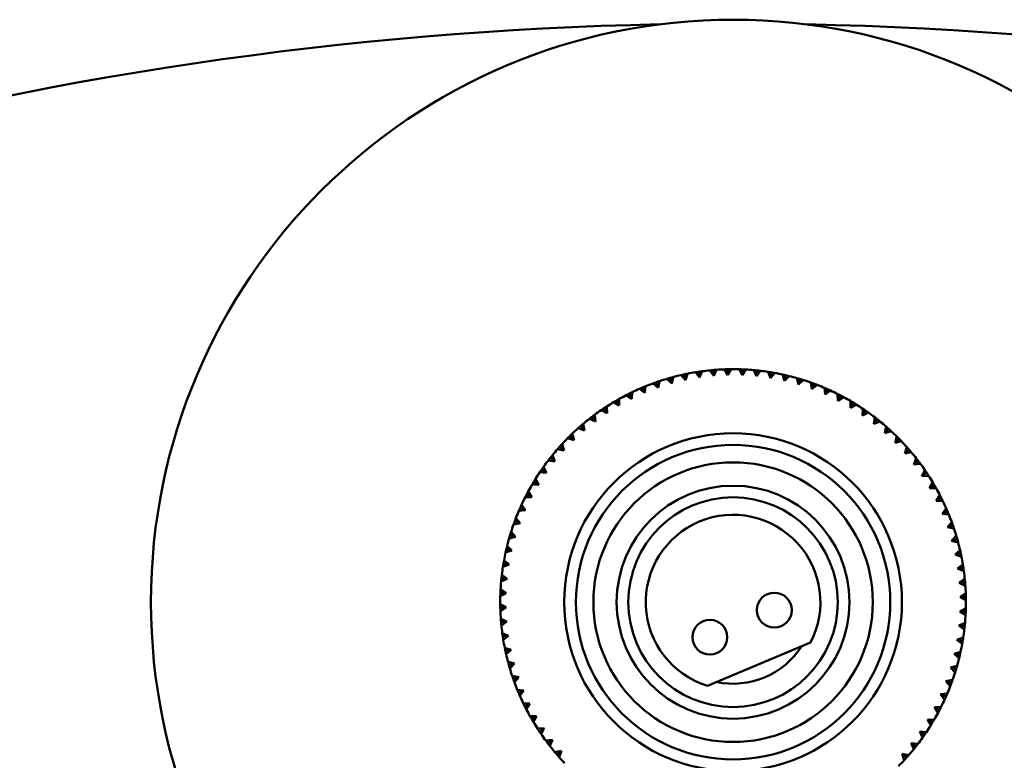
# Model space of a CAD drawing. Header units: millimetres. Extents: x 122 to 1973, y 56 to 2939.
# Tile 22 of 29: x 376 to 460, y 623 to 687. Entities that reach past the tile are written whole.
import ezdxf

# ---------------------------------------------------------------- set-up
doc = ezdxf.new("R2010")
doc.units = ezdxf.units.MM
doc.header["$LTSCALE"] = 10
doc.layers.add('Widoczne (ISO)', color=7, linetype='Continuous', lineweight=50)

msp = doc.modelspace()

# ---------------------------------------------------------------- linework, layer by layer
at = {"layer": 'Widoczne (ISO)'}
for p, q in [((432.991, 656.018), (432.606, 656.445)), ((432.886, 656.507), (432.991, 656.018)), ((433.168, 656.566), (432.991, 656.018)), ((434.196, 656.237), (433.839, 656.687)), ((434.123, 656.732), (434.196, 656.237)), ((434.407, 656.772), (434.196, 656.237)), ((435.413, 656.38), (435.084, 656.851)), ((435.37, 656.878), (435.413, 656.38)), ((435.657, 656.9), (435.413, 656.38)), ((436.636, 656.446), (436.338, 656.937)), ((436.625, 656.946), (436.636, 656.446)), ((436.912, 656.95), (436.636, 656.446)), ((437.861, 656.435), (437.594, 656.944)), ((437.881, 656.934), (437.861, 656.435)), ((438.169, 656.921), (437.861, 656.435)), ((439.083, 656.347), (438.848, 656.872)), ((439.135, 656.844), (439.083, 656.347)), ((439.42, 656.812), (439.083, 656.347)), ((440.297, 656.182), (440.096, 656.721)), ((440.38, 656.675), (440.297, 656.182)), ((440.663, 656.626), (440.297, 656.182)), ((441.498, 655.942), (441.331, 656.492)), ((441.612, 656.429), (441.498, 655.942)), ((441.891, 656.362), (441.498, 655.942)), ((429.562, 655.486), (429.49, 654.916)), ((430.633, 655.356), (430.198, 655.731)), ((430.468, 655.828), (430.633, 655.356)), ((430.74, 655.921), (430.633, 655.356)), ((431.802, 655.724), (431.39, 656.126)), ((431.667, 656.206), (431.802, 655.724)), ((431.944, 656.282), (431.802, 655.724)), ((442.682, 655.627), (442.55, 656.186)), ((442.826, 656.106), (442.682, 655.627)), ((443.101, 656.021), (442.682, 655.627)), ((443.844, 655.238), (443.747, 655.804)), ((444.017, 655.707), (443.844, 655.238)), ((444.286, 655.605), (443.844, 655.238)), ((428.377, 654.404), (427.898, 654.722)), ((428.154, 654.852), (428.377, 654.404)), ((428.413, 654.978), (428.377, 654.404)), ((429.49, 654.916), (429.032, 655.263)), ((429.296, 655.376), (429.49, 654.916)), ((444.978, 654.777), (444.918, 655.348)), ((445.181, 655.234), (444.978, 654.777)), ((445.443, 655.115), (444.978, 654.777)), ((446.082, 654.245), (446.057, 654.819)), ((446.313, 654.688), (446.082, 654.245)), ((427.299, 653.824), (426.8, 654.11)), ((427.048, 654.256), (427.299, 653.824)), ((427.298, 654.399), (427.299, 653.824)), ((446.567, 654.554), (446.082, 654.245)), ((447.15, 653.645), (447.162, 654.22)), ((447.409, 654.073), (447.15, 653.645)), ((447.654, 653.923), (447.15, 653.645)), ((425.188, 653.036), (425.261, 652.465)), ((426.258, 653.176), (425.743, 653.431)), ((425.981, 653.593), (426.258, 653.176)), ((426.221, 653.75), (426.258, 653.176)), ((448.179, 652.98), (448.226, 653.553)), ((448.463, 653.391), (448.179, 652.98)), ((448.699, 653.225), (448.179, 652.98)), ((423.983, 652.071), (424.31, 651.693)), ((424.201, 652.258), (424.31, 651.693)), ((425.261, 652.465), (424.731, 652.687)), ((424.958, 652.863), (425.261, 652.465)), ((449.163, 652.251), (449.246, 652.82)), ((449.473, 652.643), (449.163, 652.251)), ((449.698, 652.463), (449.163, 652.251)), ((423.266, 651.419), (423.41, 650.862)), ((424.31, 651.693), (423.767, 651.881)), ((450.1, 651.461), (450.219, 652.024)), ((450.434, 651.833), (450.1, 651.461)), ((450.647, 651.64), (450.1, 651.461)), ((422.384, 650.524), (422.563, 649.977)), ((423.41, 650.862), (422.855, 651.016)), ((423.059, 651.219), (423.41, 650.862)), ((450.986, 650.615), (451.139, 651.169)), ((451.342, 650.965), (450.986, 650.615)), ((451.542, 650.759), (450.986, 650.615)), ((421.561, 649.574), (421.774, 649.04)), ((422.563, 649.977), (422, 650.096)), ((422.191, 650.311), (422.563, 649.977)), ((451.816, 649.714), (452.004, 650.258)), ((452.194, 650.042), (451.816, 649.714)), ((452.381, 649.823), (451.816, 649.714)), ((421.774, 649.04), (421.205, 649.123)), ((421.381, 649.35), (421.774, 649.04)), ((452.588, 648.763), (452.81, 649.294)), ((452.986, 649.066), (452.588, 648.763)), ((453.159, 648.836), (452.588, 648.763)), ((421.045, 648.056), (420.472, 648.103)), ((420.634, 648.34), (421.045, 648.056)), ((420.799, 648.576), (421.045, 648.056)), ((453.3, 647.766), (453.554, 648.281)), ((453.716, 648.043), (453.3, 647.766)), ((420.379, 647.027), (419.804, 647.038)), ((419.951, 647.286), (420.379, 647.027)), ((420.101, 647.531), (420.379, 647.027)), ((453.873, 647.803), (453.3, 647.766)), ((453.947, 646.726), (454.233, 647.224)), ((419.336, 646.19), (419.779, 645.959)), ((419.47, 646.444), (419.779, 645.959)), ((454.379, 646.976), (453.947, 646.726)), ((454.522, 646.727), (453.947, 646.726)), ((418.909, 645.32), (419.248, 644.855)), ((419.779, 645.959), (419.205, 645.934)), ((454.527, 645.647), (454.845, 646.126)), ((454.975, 645.87), (454.527, 645.647)), ((455.101, 645.612), (454.527, 645.647)), ((419.248, 644.855), (418.676, 644.794)), ((418.791, 645.058), (419.248, 644.855)), ((455.039, 644.534), (455.386, 644.992)), ((455.039, 644.534), (455.499, 644.728)), ((455.609, 644.463), (455.039, 644.534)), ((418.787, 643.721), (418.22, 643.624)), ((418.318, 643.894), (418.787, 643.721)), ((418.419, 644.163), (418.787, 643.721)), ((455.479, 643.391), (455.854, 643.827)), ((418.003, 642.977), (418.398, 642.559)), ((455.951, 643.556), (455.479, 643.391)), ((456.044, 643.284), (455.479, 643.391)), ((418.398, 642.559), (417.838, 642.427)), ((417.919, 642.703), (418.398, 642.559)), ((455.848, 642.223), (456.249, 642.634)), ((456.329, 642.358), (455.848, 642.223)), ((456.405, 642.08), (455.848, 642.223)), ((418.082, 641.375), (417.532, 641.208)), ((417.595, 641.489), (418.082, 641.375)), ((417.663, 641.768), (418.082, 641.375)), ((456.141, 641.033), (456.568, 641.419)), ((456.63, 641.138), (456.141, 641.033)), ((417.349, 640.257), (417.842, 640.174)), ((417.398, 640.54), (417.842, 640.174)), ((456.689, 640.856), (456.141, 641.033)), ((417.842, 640.174), (417.303, 639.973)), ((456.36, 639.828), (456.81, 640.186)), ((456.855, 639.902), (456.36, 639.828)), ((456.895, 639.617), (456.36, 639.828)), ((417.677, 638.96), (417.153, 638.725)), ((417.18, 639.012), (417.677, 638.96)), ((417.212, 639.297), (417.677, 638.96)), ((456.503, 638.611), (456.974, 638.94)), ((457.001, 638.654), (456.503, 638.611)), ((457.023, 638.367), (456.503, 638.611)), ((417.59, 637.738), (417.08, 637.471)), ((417.09, 637.758), (417.59, 637.738)), ((417.104, 638.046), (417.59, 637.738)), ((456.569, 637.388), (457.06, 637.687)), ((457.069, 637.399), (456.569, 637.388)), ((457.073, 637.112), (456.569, 637.388)), ((417.074, 636.789), (417.579, 636.513)), ((417.079, 636.502), (417.579, 636.513)), ((417.579, 636.513), (417.087, 636.215)), ((456.558, 636.163), (457.067, 636.43)), ((457.057, 636.143), (456.558, 636.163)), ((457.044, 635.856), (456.558, 636.163)), ((417.124, 635.534), (417.645, 635.29)), ((417.146, 635.247), (417.645, 635.29)), ((417.645, 635.29), (417.173, 634.961)), ((456.47, 634.941), (456.995, 635.176)), ((456.967, 634.89), (456.47, 634.941)), ((456.936, 634.604), (456.47, 634.941)), ((417.252, 634.284), (417.787, 634.073)), ((417.293, 633.999), (417.787, 634.073)), ((417.787, 634.073), (417.337, 633.715)), ((443.732, 633.499), (434.869, 629.782)), ((456.305, 633.727), (456.844, 633.928)), ((456.799, 633.645), (456.305, 633.727)), ((456.749, 633.361), (456.305, 633.727)), ((417.459, 633.045), (418.006, 632.868)), ((417.517, 632.763), (418.006, 632.868)), ((418.006, 632.868), (417.579, 632.483)), ((456.065, 632.526), (456.615, 632.693)), ((417.743, 631.821), (418.3, 631.679)), ((456.552, 632.413), (456.065, 632.526)), ((456.485, 632.133), (456.065, 632.526)), ((417.818, 631.544), (418.3, 631.679)), ((418.3, 631.679), (417.898, 631.267)), ((455.75, 631.342), (456.309, 631.474)), ((456.229, 631.198), (455.75, 631.342)), ((456.144, 630.924), (455.75, 631.342)), ((418.103, 630.617), (418.668, 630.51)), ((418.196, 630.345), (418.668, 630.51)), ((418.668, 630.51), (418.293, 630.074)), ((455.361, 630.181), (455.928, 630.277)), ((455.83, 630.007), (455.361, 630.181)), ((455.728, 629.738), (455.361, 630.181)), ((418.538, 629.438), (419.109, 629.367)), ((418.648, 629.173), (419.109, 629.367)), ((419.109, 629.367), (418.762, 628.909)), ((454.9, 629.046), (455.471, 629.107)), ((455.357, 628.843), (454.9, 629.046)), ((455.238, 628.581), (454.9, 629.046)), ((419.046, 628.289), (419.62, 628.254)), ((419.173, 628.031), (419.62, 628.254)), ((419.62, 628.254), (419.303, 627.775)), ((454.368, 627.942), (454.943, 627.967)), ((454.812, 627.711), (454.368, 627.942)), ((454.677, 627.457), (454.368, 627.942)), ((419.626, 627.175), (420.201, 627.175)), ((419.768, 626.925), (420.201, 627.175)), ((420.201, 627.175), (419.914, 626.677)), ((454.196, 626.616), (453.768, 626.874)), ((454.046, 626.37), (453.768, 626.874)), ((453.768, 626.874), (454.343, 626.863)), ((420.274, 626.098), (420.848, 626.135)), ((420.432, 625.858), (420.848, 626.135)), ((420.848, 626.135), (420.593, 625.62)), ((420.989, 625.065), (421.559, 625.138)), ((421.161, 624.835), (421.559, 625.138)), ((421.559, 625.138), (421.337, 624.607)), ((453.514, 625.561), (453.103, 625.846)), ((453.348, 625.326), (453.103, 625.846)), ((453.103, 625.846), (453.676, 625.798)), ((421.767, 624.078), (422.331, 624.187)), ((421.953, 623.86), (422.331, 624.187)), ((422.331, 624.187), (422.143, 623.644)), ((452.766, 624.551), (452.374, 624.861)), ((452.586, 624.327), (452.374, 624.861)), ((452.374, 624.861), (452.943, 624.778)), ((451.956, 623.59), (451.584, 623.924)), ((451.763, 623.378), (451.584, 623.924)), ((451.584, 623.924), (452.147, 623.805))]:
    msp.add_line(p, q, dxfattribs=at)
for centre, radius in [((437.074, 636.951), 50), ((437.074, 636.951), 14.5), ((437.074, 636.951), 13.5), ((437.074, 636.951), 12), ((437.074, 636.951), 10), ((437.074, 636.951), 9), ((440.614, 636.266), 1.5), ((435.08, 633.946), 1.5)]:
    msp.add_circle(centre, radius, dxfattribs=at)
for centre, radius, start, end in [((437.074, 371.617), 315, 91.14233, 148.85767), ((437.074, 371.617), 315, 31.14233, 88.85767), ((437.074, 636.951), 20, 102.90896, 104.86175), ((437.074, 636.951), 20, 99.30896, 101.26175), ((437.074, 636.951), 20, 95.70896, 97.66175), ((437.074, 636.951), 20, 92.10896, 94.06175), ((437.074, 636.951), 20, 88.50896, 90.46175), ((437.074, 636.951), 20, 84.90896, 86.86175), ((437.074, 636.951), 20, 81.30896, 83.26175), ((437.074, 636.951), 20, 77.70896, 79.66175), ((437.074, 636.951), 20, 74.10896, 76.06175), ((437.074, 636.951), 20, 110.10896, 112.06175), ((437.074, 636.951), 20, 106.50896, 108.46175), ((437.074, 636.951), 20, 70.50896, 72.46175), ((437.074, 636.951), 20, 66.90896, 68.86175), ((437.074, 636.951), 20, 117.30896, 119.26175), ((437.074, 636.951), 20, 113.70896, 115.66175), ((437.074, 636.951), 20, 63.30896, 65.26175), ((437.074, 636.951), 20, 120.90896, 122.86175), ((437.074, 636.951), 20, 59.70896, 61.66175), ((437.074, 636.951), 20, 56.10896, 58.06175), ((437.074, 636.951), 20, 124.50896, 126.46175), ((437.074, 636.951), 20, 52.50896, 54.46175), ((437.074, 636.951), 20, 128.10896, 130.06175), ((437.074, 636.951), 20, 48.90896, 50.86175), ((437.074, 636.951), 20, 131.70896, 133.66175), ((437.074, 636.951), 20, 45.30896, 47.26175), ((437.074, 636.951), 20, 135.30896, 137.26175), ((437.074, 636.951), 20, 41.70896, 43.66175), ((437.074, 636.951), 20, 138.90896, 140.86175), ((437.074, 636.951), 20, 38.10896, 40.06175), ((437.074, 636.951), 20, 142.50896, 144.46175), ((437.074, 636.951), 20, 34.50896, 36.46175), ((437.074, 636.951), 20, 146.10896, 148.06175), ((437.074, 636.951), 20, 149.70896, 151.66175), ((437.074, 636.951), 20, 30.90896, 32.86175), ((437.074, 636.951), 20, 27.30896, 29.26175), ((437.074, 636.951), 20, 153.30896, 155.26175), ((437.074, 636.951), 20, 23.70896, 25.66175), ((437.074, 636.951), 20, 156.90896, 158.86175), ((437.074, 636.951), 20, 20.10896, 22.06175), ((437.074, 636.951), 20, 160.50896, 162.46175), ((437.074, 636.951), 7.5, 332.59754, 252.90247), ((437.074, 636.951), 20, 16.50896, 18.46175), ((437.074, 636.951), 20, 164.10896, 166.06175), ((437.074, 636.951), 20, 12.90896, 14.86175), ((437.074, 636.951), 20, 167.70896, 169.66175), ((437.074, 636.951), 20, 9.30896, 11.26175), ((437.074, 636.951), 20, 171.30896, 173.26175), ((437.074, 636.951), 20, 5.70896, 7.66175), ((437.074, 636.951), 20, 174.90896, 176.86175), ((437.074, 636.951), 20, 2.10896, 4.06175), ((437.074, 636.951), 20, 178.50896, 180.46175), ((437.074, 636.951), 20, 358.50896, 0.46175), ((437.074, 636.951), 20, 182.10896, 184.06175), ((437.074, 636.951), 20, 354.90896, 356.86175), ((437.074, 636.951), 20, 185.70896, 187.66175), ((437.074, 636.951), 20, 351.30896, 353.26175), ((437.074, 636.951), 20, 189.30896, 191.26175), ((437.074, 636.951), 7, 258.09508, 327.40493), ((437.074, 636.951), 20, 347.70896, 349.66175), ((437.074, 636.951), 20, 192.90896, 194.86175), ((437.074, 636.951), 20, 344.10896, 346.06175), ((437.074, 636.951), 20, 196.50896, 198.46175), ((437.074, 636.951), 20, 340.50896, 342.46175), ((437.074, 636.951), 20, 200.10896, 202.06175), ((437.074, 636.951), 20, 336.90896, 338.86175), ((437.074, 636.951), 20, 203.70896, 205.66175), ((437.074, 636.951), 20, 333.30896, 335.26175), ((437.074, 636.951), 20, 207.30896, 209.26175), ((437.074, 636.951), 20, 329.70896, 331.66175), ((437.074, 636.951), 20, 210.90896, 212.86175), ((437.074, 636.951), 20, 326.10896, 328.06175), ((437.074, 636.951), 20, 214.50896, 216.46175), ((437.074, 636.951), 20, 322.50896, 324.46175), ((437.074, 636.951), 20, 218.10896, 220.06175), ((437.074, 636.951), 20, 318.90896, 320.86175), ((437.074, 636.951), 20, 221.70896, 223.66175), ((437.074, 636.951), 20, 315.30896, 317.26175)]:
    msp.add_arc(centre, radius, start, end, dxfattribs=at)
for points, knots in [([(432.606, 656.445), (432.686, 656.464), (432.767, 656.482), (432.86, 656.502), (432.873, 656.505), (432.886, 656.507)], [0.01597845, 0.01597845, 0.01597845, 0.01597845, 0.06606705, 0.06606705, 0.07409033, 0.07409033, 0.07409033, 0.07409033]), ([(432.886, 656.507), (432.899, 656.51), (432.912, 656.513), (433.006, 656.533), (433.087, 656.549), (433.168, 656.566)], [0.05804162, 0.05804162, 0.05804162, 0.05804162, 0.06605559, 0.06605559, 0.11615352, 0.11615352, 0.11615352, 0.11615352]), ([(433.839, 656.687), (433.92, 656.701), (434.002, 656.713), (434.096, 656.728), (434.109, 656.73), (434.123, 656.732)], [0.01597845, 0.01597845, 0.01597845, 0.01597845, 0.06606705, 0.06606705, 0.07409033, 0.07409033, 0.07409033, 0.07409033]), ([(434.123, 656.732), (434.136, 656.734), (434.149, 656.736), (434.244, 656.75), (434.325, 656.761), (434.407, 656.772)], [0.05804162, 0.05804162, 0.05804162, 0.05804162, 0.06605559, 0.06605559, 0.11615352, 0.11615352, 0.11615352, 0.11615352]), ([(435.084, 656.851), (435.166, 656.86), (435.249, 656.867), (435.344, 656.876), (435.357, 656.877), (435.37, 656.878)], [0.01597845, 0.01597845, 0.01597845, 0.01597845, 0.06606705, 0.06606705, 0.07409033, 0.07409033, 0.07409033, 0.07409033]), ([(435.37, 656.878), (435.384, 656.879), (435.397, 656.88), (435.492, 656.888), (435.575, 656.895), (435.657, 656.9)], [0.05804162, 0.05804162, 0.05804162, 0.05804162, 0.06605559, 0.06605559, 0.11615352, 0.11615352, 0.11615352, 0.11615352]), ([(436.338, 656.937), (436.42, 656.94), (436.503, 656.943), (436.599, 656.945), (436.612, 656.945), (436.625, 656.946)], [0.01597845, 0.01597845, 0.01597845, 0.01597845, 0.06606705, 0.06606705, 0.07409033, 0.07409033, 0.07409033, 0.07409033]), ([(436.625, 656.946), (436.638, 656.946), (436.651, 656.946), (436.747, 656.948), (436.83, 656.949), (436.912, 656.95)], [0.05804162, 0.05804162, 0.05804162, 0.05804162, 0.06605559, 0.06605559, 0.11615352, 0.11615352, 0.11615352, 0.11615352]), ([(437.594, 656.944), (437.677, 656.942), (437.759, 656.939), (437.855, 656.935), (437.868, 656.935), (437.881, 656.934)], [0.01597845, 0.01597845, 0.01597845, 0.01597845, 0.06606705, 0.06606705, 0.07409033, 0.07409033, 0.07409033, 0.07409033]), ([(437.881, 656.934), (437.895, 656.934), (437.908, 656.933), (438.004, 656.929), (438.086, 656.925), (438.169, 656.921)], [0.05804162, 0.05804162, 0.05804162, 0.05804162, 0.06605559, 0.06605559, 0.11615352, 0.11615352, 0.11615352, 0.11615352]), ([(438.848, 656.872), (438.931, 656.864), (439.013, 656.857), (439.108, 656.847), (439.121, 656.845), (439.135, 656.844)], [0.01597845, 0.01597845, 0.01597845, 0.01597845, 0.06606705, 0.06606705, 0.07409033, 0.07409033, 0.07409033, 0.07409033]), ([(439.135, 656.844), (439.148, 656.843), (439.161, 656.841), (439.256, 656.831), (439.338, 656.822), (439.42, 656.812)], [0.05804162, 0.05804162, 0.05804162, 0.05804162, 0.06605559, 0.06605559, 0.11615352, 0.11615352, 0.11615352, 0.11615352]), ([(440.096, 656.721), (440.177, 656.708), (440.259, 656.695), (440.354, 656.68), (440.367, 656.678), (440.38, 656.675)], [0.01597845, 0.01597845, 0.01597845, 0.01597845, 0.06606705, 0.06606705, 0.07409033, 0.07409033, 0.07409033, 0.07409033]), ([(440.38, 656.675), (440.393, 656.673), (440.406, 656.671), (440.5, 656.655), (440.582, 656.641), (440.663, 656.626)], [0.05804162, 0.05804162, 0.05804162, 0.05804162, 0.06605559, 0.06605559, 0.11615352, 0.11615352, 0.11615352, 0.11615352]), ([(441.331, 656.492), (441.412, 656.475), (441.492, 656.457), (441.586, 656.435), (441.599, 656.432), (441.612, 656.429)], [0.01597845, 0.01597845, 0.01597845, 0.01597845, 0.06606705, 0.06606705, 0.07409033, 0.07409033, 0.07409033, 0.07409033]), ([(441.612, 656.429), (441.625, 656.426), (441.637, 656.423), (441.731, 656.401), (441.811, 656.382), (441.891, 656.362)], [0.05804162, 0.05804162, 0.05804162, 0.05804162, 0.06605559, 0.06605559, 0.11615352, 0.11615352, 0.11615352, 0.11615352]), ([(429.296, 655.376), (429.308, 655.381), (429.32, 655.387), (429.409, 655.424), (429.485, 655.455), (429.562, 655.486)], [0.05804162, 0.05804162, 0.05804162, 0.05804162, 0.06605559, 0.06605559, 0.11615352, 0.11615352, 0.11615352, 0.11615352]), ([(430.198, 655.731), (430.275, 655.76), (430.353, 655.788), (430.443, 655.82), (430.456, 655.824), (430.468, 655.828)], [0.01597845, 0.01597845, 0.01597845, 0.01597845, 0.06606705, 0.06606705, 0.07409033, 0.07409033, 0.07409033, 0.07409033]), ([(430.468, 655.828), (430.481, 655.833), (430.493, 655.837), (430.584, 655.869), (430.662, 655.895), (430.74, 655.921)], [0.05804162, 0.05804162, 0.05804162, 0.05804162, 0.06605559, 0.06605559, 0.11615352, 0.11615352, 0.11615352, 0.11615352]), ([(431.39, 656.126), (431.47, 656.15), (431.549, 656.173), (431.641, 656.199), (431.654, 656.202), (431.667, 656.206)], [0.01597845, 0.01597845, 0.01597845, 0.01597845, 0.06606705, 0.06606705, 0.07409033, 0.07409033, 0.07409033, 0.07409033]), ([(431.667, 656.206), (431.679, 656.209), (431.692, 656.213), (431.784, 656.239), (431.864, 656.26), (431.944, 656.282)], [0.05804162, 0.05804162, 0.05804162, 0.05804162, 0.06605559, 0.06605559, 0.11615352, 0.11615352, 0.11615352, 0.11615352]), ([(442.55, 656.186), (442.629, 656.164), (442.709, 656.141), (442.8, 656.113), (442.813, 656.109), (442.826, 656.106)], [0.01597845, 0.01597845, 0.01597845, 0.01597845, 0.06606705, 0.06606705, 0.07409033, 0.07409033, 0.07409033, 0.07409033]), ([(442.826, 656.106), (442.838, 656.102), (442.851, 656.098), (442.943, 656.07), (443.022, 656.046), (443.101, 656.021)], [0.05804162, 0.05804162, 0.05804162, 0.05804162, 0.06605559, 0.06605559, 0.11615352, 0.11615352, 0.11615352, 0.11615352]), ([(443.747, 655.804), (443.825, 655.777), (443.902, 655.749), (443.992, 655.716), (444.005, 655.711), (444.017, 655.707)], [0.01597845, 0.01597845, 0.01597845, 0.01597845, 0.06606705, 0.06606705, 0.07409033, 0.07409033, 0.07409033, 0.07409033]), ([(444.017, 655.707), (444.03, 655.702), (444.042, 655.697), (444.132, 655.664), (444.209, 655.635), (444.286, 655.605)], [0.05804162, 0.05804162, 0.05804162, 0.05804162, 0.06605559, 0.06605559, 0.11615352, 0.11615352, 0.11615352, 0.11615352]), ([(427.898, 654.722), (427.971, 654.759), (428.045, 654.797), (428.131, 654.84), (428.142, 654.846), (428.154, 654.852)], [0.01597845, 0.01597845, 0.01597845, 0.01597845, 0.06606705, 0.06606705, 0.07409033, 0.07409033, 0.07409033, 0.07409033]), ([(428.154, 654.852), (428.166, 654.857), (428.178, 654.863), (428.264, 654.906), (428.338, 654.942), (428.413, 654.978)], [0.05804162, 0.05804162, 0.05804162, 0.05804162, 0.06605559, 0.06605559, 0.11615352, 0.11615352, 0.11615352, 0.11615352]), ([(429.032, 655.263), (429.107, 655.296), (429.183, 655.329), (429.272, 655.366), (429.284, 655.371), (429.296, 655.376)], [0.01597845, 0.01597845, 0.01597845, 0.01597845, 0.06606705, 0.06606705, 0.07409033, 0.07409033, 0.07409033, 0.07409033]), ([(444.918, 655.348), (444.993, 655.316), (445.069, 655.283), (445.157, 655.244), (445.169, 655.239), (445.181, 655.234)], [0.01597845, 0.01597845, 0.01597845, 0.01597845, 0.06606705, 0.06606705, 0.07409033, 0.07409033, 0.07409033, 0.07409033]), ([(445.181, 655.234), (445.193, 655.228), (445.205, 655.223), (445.293, 655.184), (445.368, 655.15), (445.443, 655.115)], [0.05804162, 0.05804162, 0.05804162, 0.05804162, 0.06605559, 0.06605559, 0.11615352, 0.11615352, 0.11615352, 0.11615352]), ([(446.057, 654.819), (446.131, 654.782), (446.205, 654.745), (446.29, 654.701), (446.301, 654.695), (446.313, 654.688)], [0.01597845, 0.01597845, 0.01597845, 0.01597845, 0.06606705, 0.06606705, 0.07409033, 0.07409033, 0.07409033, 0.07409033]), ([(446.313, 654.688), (446.325, 654.682), (446.337, 654.676), (446.422, 654.632), (446.495, 654.593), (446.567, 654.554)], [0.05804162, 0.05804162, 0.05804162, 0.05804162, 0.06605559, 0.06605559, 0.11615352, 0.11615352, 0.11615352, 0.11615352]), ([(426.8, 654.11), (426.871, 654.153), (426.942, 654.195), (427.025, 654.243), (427.036, 654.25), (427.048, 654.256)], [0.01597845, 0.01597845, 0.01597845, 0.01597845, 0.06606705, 0.06606705, 0.07409033, 0.07409033, 0.07409033, 0.07409033]), ([(427.048, 654.256), (427.059, 654.263), (427.071, 654.269), (427.154, 654.317), (427.226, 654.358), (427.298, 654.399)], [0.05804162, 0.05804162, 0.05804162, 0.05804162, 0.06605559, 0.06605559, 0.11615352, 0.11615352, 0.11615352, 0.11615352]), ([(447.162, 654.22), (447.233, 654.178), (447.304, 654.136), (447.386, 654.087), (447.397, 654.08), (447.409, 654.073)], [0.01597845, 0.01597845, 0.01597845, 0.01597845, 0.06606705, 0.06606705, 0.07409033, 0.07409033, 0.07409033, 0.07409033]), ([(447.409, 654.073), (447.42, 654.066), (447.431, 654.06), (447.513, 654.01), (447.584, 653.967), (447.654, 653.923)], [0.05804162, 0.05804162, 0.05804162, 0.05804162, 0.06605559, 0.06605559, 0.11615352, 0.11615352, 0.11615352, 0.11615352]), ([(424.958, 652.863), (424.968, 652.871), (424.979, 652.879), (425.055, 652.937), (425.122, 652.987), (425.188, 653.036)], [0.05804162, 0.05804162, 0.05804162, 0.05804162, 0.06605559, 0.06605559, 0.11615352, 0.11615352, 0.11615352, 0.11615352]), ([(425.743, 653.431), (425.811, 653.478), (425.879, 653.524), (425.959, 653.578), (425.97, 653.585), (425.981, 653.593)], [0.01597845, 0.01597845, 0.01597845, 0.01597845, 0.06606705, 0.06606705, 0.07409033, 0.07409033, 0.07409033, 0.07409033]), ([(425.981, 653.593), (425.992, 653.6), (426.003, 653.607), (426.083, 653.66), (426.152, 653.705), (426.221, 653.75)], [0.05804162, 0.05804162, 0.05804162, 0.05804162, 0.06605559, 0.06605559, 0.11615352, 0.11615352, 0.11615352, 0.11615352]), ([(448.226, 653.553), (448.295, 653.507), (448.363, 653.46), (448.442, 653.406), (448.453, 653.398), (448.463, 653.391)], [0.01597845, 0.01597845, 0.01597845, 0.01597845, 0.06606705, 0.06606705, 0.07409033, 0.07409033, 0.07409033, 0.07409033]), ([(448.463, 653.391), (448.474, 653.383), (448.485, 653.375), (448.564, 653.321), (448.631, 653.273), (448.699, 653.225)], [0.05804162, 0.05804162, 0.05804162, 0.05804162, 0.06605559, 0.06605559, 0.11615352, 0.11615352, 0.11615352, 0.11615352]), ([(423.767, 651.881), (423.828, 651.936), (423.89, 651.991), (423.963, 652.054), (423.973, 652.062), (423.983, 652.071)], [0.01597845, 0.01597845, 0.01597845, 0.01597845, 0.06606705, 0.06606705, 0.07409033, 0.07409033, 0.07409033, 0.07409033]), ([(423.983, 652.071), (423.993, 652.08), (424.003, 652.088), (424.075, 652.151), (424.138, 652.204), (424.201, 652.258)], [0.05804162, 0.05804162, 0.05804162, 0.05804162, 0.06605559, 0.06605559, 0.11615352, 0.11615352, 0.11615352, 0.11615352]), ([(424.731, 652.687), (424.795, 652.738), (424.861, 652.789), (424.937, 652.847), (424.947, 652.855), (424.958, 652.863)], [0.01597845, 0.01597845, 0.01597845, 0.01597845, 0.06606705, 0.06606705, 0.07409033, 0.07409033, 0.07409033, 0.07409033]), ([(449.246, 652.82), (449.312, 652.769), (449.377, 652.719), (449.452, 652.659), (449.463, 652.651), (449.473, 652.643)], [0.01597845, 0.01597845, 0.01597845, 0.01597845, 0.06606705, 0.06606705, 0.07409033, 0.07409033, 0.07409033, 0.07409033]), ([(449.473, 652.643), (449.484, 652.635), (449.494, 652.627), (449.569, 652.567), (449.634, 652.515), (449.698, 652.463)], [0.05804162, 0.05804162, 0.05804162, 0.05804162, 0.06605559, 0.06605559, 0.11615352, 0.11615352, 0.11615352, 0.11615352]), ([(423.059, 651.219), (423.069, 651.228), (423.078, 651.238), (423.147, 651.305), (423.206, 651.362), (423.266, 651.419)], [0.05804162, 0.05804162, 0.05804162, 0.05804162, 0.06605559, 0.06605559, 0.11615352, 0.11615352, 0.11615352, 0.11615352]), ([(450.219, 652.024), (450.281, 651.97), (450.343, 651.915), (450.414, 651.851), (450.424, 651.842), (450.434, 651.833)], [0.01597845, 0.01597845, 0.01597845, 0.01597845, 0.06606705, 0.06606705, 0.07409033, 0.07409033, 0.07409033, 0.07409033]), ([(450.434, 651.833), (450.444, 651.825), (450.454, 651.816), (450.525, 651.752), (450.586, 651.696), (450.647, 651.64)], [0.05804162, 0.05804162, 0.05804162, 0.05804162, 0.06605559, 0.06605559, 0.11615352, 0.11615352, 0.11615352, 0.11615352]), ([(422.191, 650.311), (422.2, 650.321), (422.209, 650.331), (422.273, 650.402), (422.328, 650.463), (422.384, 650.524)], [0.05804162, 0.05804162, 0.05804162, 0.05804162, 0.06605559, 0.06605559, 0.11615352, 0.11615352, 0.11615352, 0.11615352]), ([(422.855, 651.016), (422.914, 651.075), (422.972, 651.133), (423.04, 651.201), (423.05, 651.21), (423.059, 651.219)], [0.01597845, 0.01597845, 0.01597845, 0.01597845, 0.06606705, 0.06606705, 0.07409033, 0.07409033, 0.07409033, 0.07409033]), ([(451.139, 651.169), (451.198, 651.111), (451.256, 651.052), (451.324, 650.984), (451.333, 650.975), (451.342, 650.965)], [0.01597845, 0.01597845, 0.01597845, 0.01597845, 0.06606705, 0.06606705, 0.07409033, 0.07409033, 0.07409033, 0.07409033]), ([(451.342, 650.965), (451.352, 650.956), (451.361, 650.946), (451.428, 650.878), (451.485, 650.818), (451.542, 650.759)], [0.05804162, 0.05804162, 0.05804162, 0.05804162, 0.06605559, 0.06605559, 0.11615352, 0.11615352, 0.11615352, 0.11615352]), ([(421.381, 649.35), (421.39, 649.361), (421.398, 649.371), (421.457, 649.446), (421.509, 649.51), (421.561, 649.574)], [0.05804162, 0.05804162, 0.05804162, 0.05804162, 0.06605559, 0.06605559, 0.11615352, 0.11615352, 0.11615352, 0.11615352]), ([(422, 650.096), (422.055, 650.158), (422.109, 650.22), (422.173, 650.291), (422.182, 650.301), (422.191, 650.311)], [0.01597845, 0.01597845, 0.01597845, 0.01597845, 0.06606705, 0.06606705, 0.07409033, 0.07409033, 0.07409033, 0.07409033]), ([(452.004, 650.258), (452.059, 650.196), (452.114, 650.134), (452.177, 650.062), (452.185, 650.052), (452.194, 650.042)], [0.01597845, 0.01597845, 0.01597845, 0.01597845, 0.06606705, 0.06606705, 0.07409033, 0.07409033, 0.07409033, 0.07409033]), ([(452.194, 650.042), (452.203, 650.032), (452.211, 650.022), (452.274, 649.949), (452.328, 649.886), (452.381, 649.823)], [0.05804162, 0.05804162, 0.05804162, 0.05804162, 0.06605559, 0.06605559, 0.11615352, 0.11615352, 0.11615352, 0.11615352]), ([(421.205, 649.123), (421.255, 649.189), (421.306, 649.254), (421.365, 649.329), (421.373, 649.34), (421.381, 649.35)], [0.01597845, 0.01597845, 0.01597845, 0.01597845, 0.06606705, 0.06606705, 0.07409033, 0.07409033, 0.07409033, 0.07409033]), ([(452.81, 649.294), (452.861, 649.229), (452.912, 649.164), (452.97, 649.087), (452.978, 649.077), (452.986, 649.066)], [0.01597845, 0.01597845, 0.01597845, 0.01597845, 0.06606705, 0.06606705, 0.07409033, 0.07409033, 0.07409033, 0.07409033]), ([(452.986, 649.066), (452.994, 649.056), (453.002, 649.045), (453.06, 648.969), (453.11, 648.903), (453.159, 648.836)], [0.05804162, 0.05804162, 0.05804162, 0.05804162, 0.06605559, 0.06605559, 0.11615352, 0.11615352, 0.11615352, 0.11615352]), ([(420.472, 648.103), (420.518, 648.171), (420.564, 648.24), (420.619, 648.319), (420.626, 648.33), (420.634, 648.34)], [0.01597845, 0.01597845, 0.01597845, 0.01597845, 0.06606705, 0.06606705, 0.07409033, 0.07409033, 0.07409033, 0.07409033]), ([(420.634, 648.34), (420.641, 648.351), (420.649, 648.362), (420.704, 648.441), (420.751, 648.508), (420.799, 648.576)], [0.05804162, 0.05804162, 0.05804162, 0.05804162, 0.06605559, 0.06605559, 0.11615352, 0.11615352, 0.11615352, 0.11615352]), ([(453.554, 648.281), (453.601, 648.213), (453.648, 648.145), (453.701, 648.065), (453.708, 648.054), (453.716, 648.043)], [0.01597845, 0.01597845, 0.01597845, 0.01597845, 0.06606705, 0.06606705, 0.07409033, 0.07409033, 0.07409033, 0.07409033]), ([(453.716, 648.043), (453.723, 648.032), (453.73, 648.021), (453.783, 647.941), (453.829, 647.872), (453.873, 647.803)], [0.05804162, 0.05804162, 0.05804162, 0.05804162, 0.06605559, 0.06605559, 0.11615352, 0.11615352, 0.11615352, 0.11615352]), ([(419.804, 647.038), (419.846, 647.11), (419.888, 647.181), (419.937, 647.263), (419.944, 647.274), (419.951, 647.286)], [0.01597845, 0.01597845, 0.01597845, 0.01597845, 0.06606705, 0.06606705, 0.07409033, 0.07409033, 0.07409033, 0.07409033]), ([(419.951, 647.286), (419.958, 647.297), (419.965, 647.308), (420.014, 647.39), (420.058, 647.461), (420.101, 647.531)], [0.05804162, 0.05804162, 0.05804162, 0.05804162, 0.06605559, 0.06605559, 0.11615352, 0.11615352, 0.11615352, 0.11615352]), ([(454.233, 647.224), (454.276, 647.153), (454.318, 647.082), (454.366, 646.999), (454.373, 646.988), (454.379, 646.976)], [0.01597845, 0.01597845, 0.01597845, 0.01597845, 0.06606705, 0.06606705, 0.07409033, 0.07409033, 0.07409033, 0.07409033]), ([(419.205, 645.934), (419.242, 646.008), (419.279, 646.082), (419.324, 646.167), (419.33, 646.178), (419.336, 646.19)], [0.01597845, 0.01597845, 0.01597845, 0.01597845, 0.06606705, 0.06606705, 0.07409033, 0.07409033, 0.07409033, 0.07409033]), ([(419.336, 646.19), (419.342, 646.202), (419.348, 646.214), (419.393, 646.298), (419.431, 646.371), (419.47, 646.444)], [0.05804162, 0.05804162, 0.05804162, 0.05804162, 0.06605559, 0.06605559, 0.11615352, 0.11615352, 0.11615352, 0.11615352]), ([(454.379, 646.976), (454.386, 646.965), (454.393, 646.954), (454.44, 646.87), (454.481, 646.799), (454.522, 646.727)], [0.05804162, 0.05804162, 0.05804162, 0.05804162, 0.06605559, 0.06605559, 0.11615352, 0.11615352, 0.11615352, 0.11615352]), ([(418.791, 645.058), (418.796, 645.07), (418.801, 645.082), (418.84, 645.17), (418.875, 645.245), (418.909, 645.32)], [0.05804162, 0.05804162, 0.05804162, 0.05804162, 0.06605559, 0.06605559, 0.11615352, 0.11615352, 0.11615352, 0.11615352]), ([(454.845, 646.126), (454.882, 646.053), (454.92, 645.979), (454.963, 645.894), (454.969, 645.882), (454.975, 645.87)], [0.01597845, 0.01597845, 0.01597845, 0.01597845, 0.06606705, 0.06606705, 0.07409033, 0.07409033, 0.07409033, 0.07409033]), ([(418.676, 644.794), (418.708, 644.87), (418.741, 644.946), (418.78, 645.034), (418.785, 645.046), (418.791, 645.058)], [0.01597845, 0.01597845, 0.01597845, 0.01597845, 0.06606705, 0.06606705, 0.07409033, 0.07409033, 0.07409033, 0.07409033]), ([(418.22, 643.624), (418.247, 643.702), (418.275, 643.779), (418.308, 643.869), (418.313, 643.882), (418.318, 643.894)], [0.01597845, 0.01597845, 0.01597845, 0.01597845, 0.06606705, 0.06606705, 0.07409033, 0.07409033, 0.07409033, 0.07409033]), ([(418.318, 643.894), (418.322, 643.907), (418.327, 643.919), (418.36, 644.009), (418.39, 644.086), (418.419, 644.163)], [0.05804162, 0.05804162, 0.05804162, 0.05804162, 0.06605559, 0.06605559, 0.11615352, 0.11615352, 0.11615352, 0.11615352]), ([(417.919, 642.703), (417.923, 642.715), (417.926, 642.728), (417.954, 642.82), (417.978, 642.899), (418.003, 642.977)], [0.05804162, 0.05804162, 0.05804162, 0.05804162, 0.06605559, 0.06605559, 0.11615352, 0.11615352, 0.11615352, 0.11615352]), ([(455.951, 643.556), (455.956, 643.544), (455.96, 643.531), (455.992, 643.441), (456.018, 643.362), (456.044, 643.284)], [0.05804162, 0.05804162, 0.05804162, 0.05804162, 0.06605559, 0.06605559, 0.11615352, 0.11615352, 0.11615352, 0.11615352]), ([(417.838, 642.427), (417.861, 642.506), (417.884, 642.585), (417.911, 642.677), (417.915, 642.69), (417.919, 642.703)], [0.01597845, 0.01597845, 0.01597845, 0.01597845, 0.06606705, 0.06606705, 0.07409033, 0.07409033, 0.07409033, 0.07409033]), ([(456.249, 642.634), (456.273, 642.555), (456.296, 642.475), (456.322, 642.383), (456.325, 642.37), (456.329, 642.358)], [0.01597845, 0.01597845, 0.01597845, 0.01597845, 0.06606705, 0.06606705, 0.07409033, 0.07409033, 0.07409033, 0.07409033]), ([(456.329, 642.358), (456.332, 642.345), (456.336, 642.332), (456.362, 642.24), (456.383, 642.16), (456.405, 642.08)], [0.05804162, 0.05804162, 0.05804162, 0.05804162, 0.06605559, 0.06605559, 0.11615352, 0.11615352, 0.11615352, 0.11615352]), ([(417.532, 641.208), (417.55, 641.289), (417.568, 641.369), (417.589, 641.463), (417.592, 641.476), (417.595, 641.489)], [0.01597845, 0.01597845, 0.01597845, 0.01597845, 0.06606705, 0.06606705, 0.07409033, 0.07409033, 0.07409033, 0.07409033]), ([(417.595, 641.489), (417.598, 641.501), (417.601, 641.514), (417.623, 641.608), (417.643, 641.688), (417.663, 641.768)], [0.05804162, 0.05804162, 0.05804162, 0.05804162, 0.06605559, 0.06605559, 0.11615352, 0.11615352, 0.11615352, 0.11615352]), ([(456.568, 641.419), (456.587, 641.338), (456.605, 641.258), (456.625, 641.164), (456.628, 641.151), (456.63, 641.138)], [0.01597845, 0.01597845, 0.01597845, 0.01597845, 0.06606705, 0.06606705, 0.07409033, 0.07409033, 0.07409033, 0.07409033]), ([(456.63, 641.138), (456.633, 641.125), (456.636, 641.112), (456.656, 641.018), (456.672, 640.937), (456.689, 640.856)], [0.05804162, 0.05804162, 0.05804162, 0.05804162, 0.06605559, 0.06605559, 0.11615352, 0.11615352, 0.11615352, 0.11615352]), ([(417.303, 639.973), (417.316, 640.054), (417.329, 640.136), (417.344, 640.23), (417.347, 640.244), (417.349, 640.257)], [0.01597845, 0.01597845, 0.01597845, 0.01597845, 0.06606705, 0.06606705, 0.07409033, 0.07409033, 0.07409033, 0.07409033]), ([(417.349, 640.257), (417.351, 640.27), (417.353, 640.283), (417.369, 640.377), (417.384, 640.459), (417.398, 640.54)], [0.05804162, 0.05804162, 0.05804162, 0.05804162, 0.06605559, 0.06605559, 0.11615352, 0.11615352, 0.11615352, 0.11615352]), ([(456.81, 640.186), (456.824, 640.104), (456.836, 640.023), (456.851, 639.928), (456.853, 639.915), (456.855, 639.902)], [0.01597845, 0.01597845, 0.01597845, 0.01597845, 0.06606705, 0.06606705, 0.07409033, 0.07409033, 0.07409033, 0.07409033]), ([(456.855, 639.902), (456.857, 639.889), (456.859, 639.876), (456.873, 639.781), (456.884, 639.699), (456.895, 639.617)], [0.05804162, 0.05804162, 0.05804162, 0.05804162, 0.06605559, 0.06605559, 0.11615352, 0.11615352, 0.11615352, 0.11615352]), ([(417.153, 638.725), (417.16, 638.808), (417.168, 638.89), (417.177, 638.985), (417.179, 638.998), (417.18, 639.012)], [0.01597845, 0.01597845, 0.01597845, 0.01597845, 0.06606705, 0.06606705, 0.07409033, 0.07409033, 0.07409033, 0.07409033]), ([(417.18, 639.012), (417.182, 639.025), (417.183, 639.038), (417.193, 639.133), (417.202, 639.215), (417.212, 639.297)], [0.05804162, 0.05804162, 0.05804162, 0.05804162, 0.06605559, 0.06605559, 0.11615352, 0.11615352, 0.11615352, 0.11615352]), ([(456.974, 638.94), (456.983, 638.858), (456.99, 638.776), (456.999, 638.68), (457, 638.667), (457.001, 638.654)], [0.01597845, 0.01597845, 0.01597845, 0.01597845, 0.06606705, 0.06606705, 0.07409033, 0.07409033, 0.07409033, 0.07409033]), ([(457.001, 638.654), (457.002, 638.641), (457.003, 638.627), (457.011, 638.532), (457.018, 638.45), (457.023, 638.367)], [0.05804162, 0.05804162, 0.05804162, 0.05804162, 0.06605559, 0.06605559, 0.11615352, 0.11615352, 0.11615352, 0.11615352]), ([(417.08, 637.471), (417.083, 637.554), (417.085, 637.636), (417.089, 637.732), (417.089, 637.745), (417.09, 637.758)], [0.01597845, 0.01597845, 0.01597845, 0.01597845, 0.06606705, 0.06606705, 0.07409033, 0.07409033, 0.07409033, 0.07409033]), ([(417.09, 637.758), (417.091, 637.772), (417.091, 637.785), (417.095, 637.881), (417.099, 637.963), (417.104, 638.046)], [0.05804162, 0.05804162, 0.05804162, 0.05804162, 0.06605559, 0.06605559, 0.11615352, 0.11615352, 0.11615352, 0.11615352]), ([(457.06, 637.687), (457.063, 637.604), (457.066, 637.522), (457.068, 637.426), (457.068, 637.412), (457.069, 637.399)], [0.01597845, 0.01597845, 0.01597845, 0.01597845, 0.06606705, 0.06606705, 0.07409033, 0.07409033, 0.07409033, 0.07409033]), ([(457.069, 637.399), (457.069, 637.386), (457.069, 637.373), (457.071, 637.277), (457.072, 637.194), (457.073, 637.112)], [0.05804162, 0.05804162, 0.05804162, 0.05804162, 0.06605559, 0.06605559, 0.11615352, 0.11615352, 0.11615352, 0.11615352]), ([(417.079, 636.502), (417.078, 636.515), (417.078, 636.528), (417.076, 636.624), (417.075, 636.707), (417.074, 636.789)], [0.05804162, 0.05804162, 0.05804162, 0.05804162, 0.06605559, 0.06605559, 0.11615352, 0.11615352, 0.11615352, 0.11615352]), ([(417.087, 636.215), (417.084, 636.297), (417.082, 636.38), (417.079, 636.475), (417.079, 636.489), (417.079, 636.502)], [0.01597845, 0.01597845, 0.01597845, 0.01597845, 0.06606705, 0.06606705, 0.07409033, 0.07409033, 0.07409033, 0.07409033]), ([(457.057, 636.143), (457.057, 636.13), (457.056, 636.116), (457.052, 636.021), (457.048, 635.938), (457.044, 635.856)], [0.05804162, 0.05804162, 0.05804162, 0.05804162, 0.06605559, 0.06605559, 0.11615352, 0.11615352, 0.11615352, 0.11615352]), ([(457.067, 636.43), (457.065, 636.348), (457.062, 636.265), (457.058, 636.169), (457.058, 636.156), (457.057, 636.143)], [0.01597845, 0.01597845, 0.01597845, 0.01597845, 0.06606705, 0.06606705, 0.07409033, 0.07409033, 0.07409033, 0.07409033]), ([(417.146, 635.247), (417.145, 635.261), (417.144, 635.274), (417.136, 635.369), (417.13, 635.452), (417.124, 635.534)], [0.05804162, 0.05804162, 0.05804162, 0.05804162, 0.06605559, 0.06605559, 0.11615352, 0.11615352, 0.11615352, 0.11615352]), ([(417.173, 634.961), (417.165, 635.043), (417.157, 635.125), (417.149, 635.221), (417.147, 635.234), (417.146, 635.247)], [0.01597845, 0.01597845, 0.01597845, 0.01597845, 0.06606705, 0.06606705, 0.07409033, 0.07409033, 0.07409033, 0.07409033]), ([(456.995, 635.176), (456.987, 635.094), (456.98, 635.011), (456.97, 634.916), (456.969, 634.903), (456.967, 634.89)], [0.01597845, 0.01597845, 0.01597845, 0.01597845, 0.06606705, 0.06606705, 0.07409033, 0.07409033, 0.07409033, 0.07409033]), ([(456.967, 634.89), (456.966, 634.877), (456.964, 634.863), (456.954, 634.768), (456.945, 634.686), (456.936, 634.604)], [0.05804162, 0.05804162, 0.05804162, 0.05804162, 0.06605559, 0.06605559, 0.11615352, 0.11615352, 0.11615352, 0.11615352]), ([(417.293, 633.999), (417.291, 634.013), (417.289, 634.026), (417.275, 634.12), (417.263, 634.202), (417.252, 634.284)], [0.05804162, 0.05804162, 0.05804162, 0.05804162, 0.06605559, 0.06605559, 0.11615352, 0.11615352, 0.11615352, 0.11615352]), ([(417.337, 633.715), (417.324, 633.797), (417.311, 633.878), (417.297, 633.973), (417.295, 633.986), (417.293, 633.999)], [0.01597845, 0.01597845, 0.01597845, 0.01597845, 0.06606705, 0.06606705, 0.07409033, 0.07409033, 0.07409033, 0.07409033]), ([(456.799, 633.645), (456.796, 633.632), (456.794, 633.619), (456.778, 633.524), (456.764, 633.443), (456.749, 633.361)], [0.05804162, 0.05804162, 0.05804162, 0.05804162, 0.06605559, 0.06605559, 0.11615352, 0.11615352, 0.11615352, 0.11615352]), ([(456.844, 633.928), (456.832, 633.847), (456.819, 633.765), (456.803, 633.671), (456.801, 633.658), (456.799, 633.645)], [0.01597845, 0.01597845, 0.01597845, 0.01597845, 0.06606705, 0.06606705, 0.07409033, 0.07409033, 0.07409033, 0.07409033]), ([(417.517, 632.763), (417.514, 632.776), (417.511, 632.789), (417.492, 632.883), (417.475, 632.964), (417.459, 633.045)], [0.05804162, 0.05804162, 0.05804162, 0.05804162, 0.06605559, 0.06605559, 0.11615352, 0.11615352, 0.11615352, 0.11615352]), ([(417.579, 632.483), (417.561, 632.563), (417.543, 632.644), (417.523, 632.737), (417.52, 632.75), (417.517, 632.763)], [0.01597845, 0.01597845, 0.01597845, 0.01597845, 0.06606705, 0.06606705, 0.07409033, 0.07409033, 0.07409033, 0.07409033]), ([(456.615, 632.693), (456.598, 632.612), (456.58, 632.532), (456.558, 632.438), (456.555, 632.425), (456.552, 632.413)], [0.01597845, 0.01597845, 0.01597845, 0.01597845, 0.06606705, 0.06606705, 0.07409033, 0.07409033, 0.07409033, 0.07409033]), ([(417.818, 631.544), (417.815, 631.556), (417.811, 631.569), (417.786, 631.661), (417.764, 631.741), (417.743, 631.821)], [0.05804162, 0.05804162, 0.05804162, 0.05804162, 0.06605559, 0.06605559, 0.11615352, 0.11615352, 0.11615352, 0.11615352]), ([(456.552, 632.413), (456.549, 632.4), (456.546, 632.387), (456.524, 632.294), (456.505, 632.213), (456.485, 632.133)], [0.05804162, 0.05804162, 0.05804162, 0.05804162, 0.06605559, 0.06605559, 0.11615352, 0.11615352, 0.11615352, 0.11615352]), ([(417.898, 631.267), (417.875, 631.346), (417.852, 631.426), (417.826, 631.518), (417.822, 631.531), (417.818, 631.544)], [0.01597845, 0.01597845, 0.01597845, 0.01597845, 0.06606705, 0.06606705, 0.07409033, 0.07409033, 0.07409033, 0.07409033]), ([(456.229, 631.198), (456.225, 631.186), (456.221, 631.173), (456.193, 631.081), (456.169, 631.002), (456.144, 630.924)], [0.05804162, 0.05804162, 0.05804162, 0.05804162, 0.06605559, 0.06605559, 0.11615352, 0.11615352, 0.11615352, 0.11615352]), ([(456.309, 631.474), (456.287, 631.395), (456.264, 631.316), (456.236, 631.224), (456.232, 631.211), (456.229, 631.198)], [0.01597845, 0.01597845, 0.01597845, 0.01597845, 0.06606705, 0.06606705, 0.07409033, 0.07409033, 0.07409033, 0.07409033]), ([(418.196, 630.345), (418.192, 630.358), (418.187, 630.37), (418.156, 630.461), (418.129, 630.539), (418.103, 630.617)], [0.05804162, 0.05804162, 0.05804162, 0.05804162, 0.06605559, 0.06605559, 0.11615352, 0.11615352, 0.11615352, 0.11615352]), ([(418.293, 630.074), (418.264, 630.152), (418.237, 630.23), (418.205, 630.32), (418.2, 630.333), (418.196, 630.345)], [0.01597845, 0.01597845, 0.01597845, 0.01597845, 0.06606705, 0.06606705, 0.07409033, 0.07409033, 0.07409033, 0.07409033]), ([(455.928, 630.277), (455.9, 630.2), (455.872, 630.122), (455.839, 630.032), (455.834, 630.02), (455.83, 630.007)], [0.01597845, 0.01597845, 0.01597845, 0.01597845, 0.06606705, 0.06606705, 0.07409033, 0.07409033, 0.07409033, 0.07409033]), ([(418.648, 629.173), (418.643, 629.185), (418.638, 629.197), (418.601, 629.286), (418.569, 629.362), (418.538, 629.438)], [0.05804162, 0.05804162, 0.05804162, 0.05804162, 0.06605559, 0.06605559, 0.11615352, 0.11615352, 0.11615352, 0.11615352]), ([(455.83, 630.007), (455.825, 629.995), (455.82, 629.982), (455.787, 629.892), (455.758, 629.815), (455.728, 629.738)], [0.05804162, 0.05804162, 0.05804162, 0.05804162, 0.06605559, 0.06605559, 0.11615352, 0.11615352, 0.11615352, 0.11615352]), ([(418.762, 628.909), (418.728, 628.984), (418.696, 629.06), (418.658, 629.148), (418.653, 629.161), (418.648, 629.173)], [0.01597845, 0.01597845, 0.01597845, 0.01597845, 0.06606705, 0.06606705, 0.07409033, 0.07409033, 0.07409033, 0.07409033]), ([(455.357, 628.843), (455.351, 628.831), (455.346, 628.819), (455.307, 628.731), (455.273, 628.656), (455.238, 628.581)], [0.05804162, 0.05804162, 0.05804162, 0.05804162, 0.06605559, 0.06605559, 0.11615352, 0.11615352, 0.11615352, 0.11615352]), ([(455.471, 629.107), (455.439, 629.031), (455.406, 628.955), (455.367, 628.867), (455.362, 628.855), (455.357, 628.843)], [0.01597845, 0.01597845, 0.01597845, 0.01597845, 0.06606705, 0.06606705, 0.07409033, 0.07409033, 0.07409033, 0.07409033]), ([(419.173, 628.031), (419.167, 628.043), (419.161, 628.055), (419.118, 628.141), (419.082, 628.215), (419.046, 628.289)], [0.05804162, 0.05804162, 0.05804162, 0.05804162, 0.06605559, 0.06605559, 0.11615352, 0.11615352, 0.11615352, 0.11615352]), ([(419.303, 627.775), (419.265, 627.848), (419.227, 627.922), (419.185, 628.008), (419.179, 628.019), (419.173, 628.031)], [0.01597845, 0.01597845, 0.01597845, 0.01597845, 0.06606705, 0.06606705, 0.07409033, 0.07409033, 0.07409033, 0.07409033]), ([(454.812, 627.711), (454.805, 627.699), (454.799, 627.688), (454.755, 627.603), (454.716, 627.53), (454.677, 627.457)], [0.05804162, 0.05804162, 0.05804162, 0.05804162, 0.06605559, 0.06605559, 0.11615352, 0.11615352, 0.11615352, 0.11615352]), ([(454.943, 627.967), (454.905, 627.893), (454.868, 627.82), (454.824, 627.735), (454.818, 627.723), (454.812, 627.711)], [0.01597845, 0.01597845, 0.01597845, 0.01597845, 0.06606705, 0.06606705, 0.07409033, 0.07409033, 0.07409033, 0.07409033]), ([(419.768, 626.925), (419.761, 626.936), (419.755, 626.948), (419.707, 627.031), (419.666, 627.103), (419.626, 627.175)], [0.05804162, 0.05804162, 0.05804162, 0.05804162, 0.06605559, 0.06605559, 0.11615352, 0.11615352, 0.11615352, 0.11615352]), ([(419.914, 626.677), (419.872, 626.748), (419.83, 626.819), (419.781, 626.902), (419.775, 626.913), (419.768, 626.925)], [0.01597845, 0.01597845, 0.01597845, 0.01597845, 0.06606705, 0.06606705, 0.07409033, 0.07409033, 0.07409033, 0.07409033]), ([(454.343, 626.863), (454.302, 626.791), (454.259, 626.72), (454.21, 626.638), (454.203, 626.627), (454.196, 626.616)], [0.01597845, 0.01597845, 0.01597845, 0.01597845, 0.06606705, 0.06606705, 0.07409033, 0.07409033, 0.07409033, 0.07409033]), ([(420.432, 625.858), (420.424, 625.869), (420.417, 625.88), (420.364, 625.96), (420.319, 626.029), (420.274, 626.098)], [0.05804162, 0.05804162, 0.05804162, 0.05804162, 0.06605559, 0.06605559, 0.11615352, 0.11615352, 0.11615352, 0.11615352]), ([(420.593, 625.62), (420.546, 625.688), (420.5, 625.756), (420.446, 625.836), (420.439, 625.847), (420.432, 625.858)], [0.01597845, 0.01597845, 0.01597845, 0.01597845, 0.06606705, 0.06606705, 0.07409033, 0.07409033, 0.07409033, 0.07409033]), ([(454.196, 626.616), (454.19, 626.604), (454.183, 626.593), (454.133, 626.511), (454.09, 626.441), (454.046, 626.37)], [0.05804162, 0.05804162, 0.05804162, 0.05804162, 0.06605559, 0.06605559, 0.11615352, 0.11615352, 0.11615352, 0.11615352]), ([(421.161, 624.835), (421.153, 624.845), (421.145, 624.856), (421.087, 624.932), (421.038, 624.998), (420.989, 625.065)], [0.05804162, 0.05804162, 0.05804162, 0.05804162, 0.06605559, 0.06605559, 0.11615352, 0.11615352, 0.11615352, 0.11615352]), ([(453.514, 625.561), (453.506, 625.55), (453.499, 625.539), (453.444, 625.46), (453.396, 625.393), (453.348, 625.326)], [0.05804162, 0.05804162, 0.05804162, 0.05804162, 0.06605559, 0.06605559, 0.11615352, 0.11615352, 0.11615352, 0.11615352]), ([(453.676, 625.798), (453.63, 625.73), (453.583, 625.661), (453.529, 625.583), (453.521, 625.572), (453.514, 625.561)], [0.01597845, 0.01597845, 0.01597845, 0.01597845, 0.06606705, 0.06606705, 0.07409033, 0.07409033, 0.07409033, 0.07409033]), ([(421.337, 624.607), (421.286, 624.672), (421.235, 624.738), (421.177, 624.814), (421.169, 624.824), (421.161, 624.835)], [0.01597845, 0.01597845, 0.01597845, 0.01597845, 0.06606705, 0.06606705, 0.07409033, 0.07409033, 0.07409033, 0.07409033]), ([(452.766, 624.551), (452.758, 624.541), (452.75, 624.53), (452.69, 624.455), (452.638, 624.391), (452.586, 624.327)], [0.05804162, 0.05804162, 0.05804162, 0.05804162, 0.06605559, 0.06605559, 0.11615352, 0.11615352, 0.11615352, 0.11615352]), ([(452.943, 624.778), (452.892, 624.712), (452.842, 624.647), (452.782, 624.572), (452.774, 624.561), (452.766, 624.551)], [0.01597845, 0.01597845, 0.01597845, 0.01597845, 0.06606705, 0.06606705, 0.07409033, 0.07409033, 0.07409033, 0.07409033]), ([(421.953, 623.86), (421.945, 623.87), (421.936, 623.88), (421.873, 623.952), (421.82, 624.015), (421.767, 624.078)], [0.05804162, 0.05804162, 0.05804162, 0.05804162, 0.06605559, 0.06605559, 0.11615352, 0.11615352, 0.11615352, 0.11615352]), ([(422.143, 623.644), (422.088, 623.705), (422.033, 623.767), (421.971, 623.84), (421.962, 623.85), (421.953, 623.86)], [0.01597845, 0.01597845, 0.01597845, 0.01597845, 0.06606705, 0.06606705, 0.07409033, 0.07409033, 0.07409033, 0.07409033]), ([(451.956, 623.59), (451.948, 623.58), (451.939, 623.57), (451.875, 623.499), (451.819, 623.438), (451.763, 623.378)], [0.05804162, 0.05804162, 0.05804162, 0.05804162, 0.06605559, 0.06605559, 0.11615352, 0.11615352, 0.11615352, 0.11615352]), ([(452.147, 623.805), (452.093, 623.743), (452.038, 623.681), (451.974, 623.61), (451.965, 623.6), (451.956, 623.59)], [0.01597845, 0.01597845, 0.01597845, 0.01597845, 0.06606705, 0.06606705, 0.07409033, 0.07409033, 0.07409033, 0.07409033])]:
    msp.add_open_spline(points, degree=3, knots=knots, dxfattribs=at)
for points in [[(454.975, 645.87), (455.017, 645.784), (455.06, 645.698), (455.101, 645.612)], [(455.386, 644.992), (455.424, 644.905), (455.462, 644.817), (455.499, 644.728)], [(455.499, 644.728), (455.537, 644.64), (455.573, 644.551), (455.609, 644.463)], [(455.854, 643.827), (455.887, 643.737), (455.92, 643.647), (455.951, 643.556)]]:
    msp.add_open_spline(points, degree=3, dxfattribs=at)

doc.saveas('drawing.dxf')
